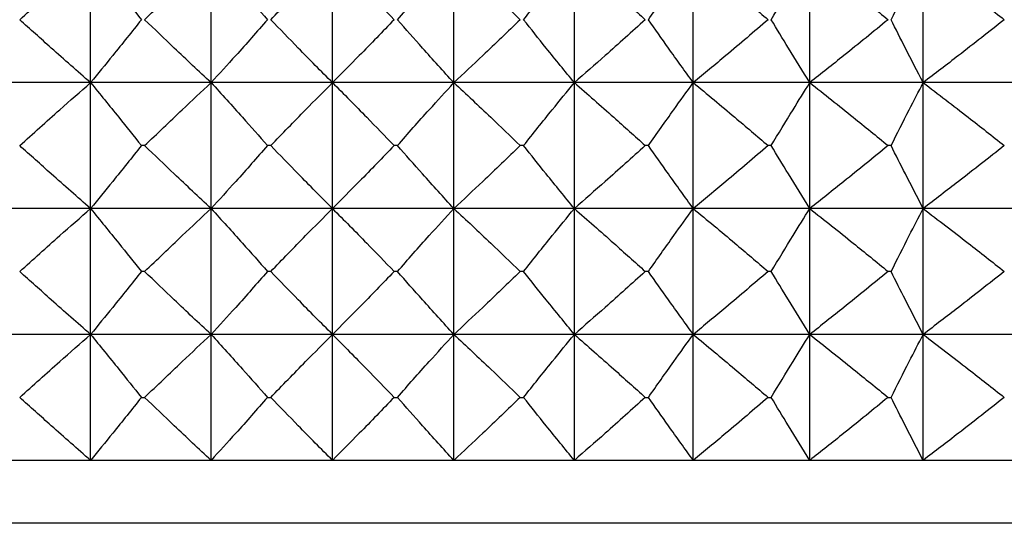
# Model space of a CAD drawing. Header units: millimetres. Extents: x 0 to 210, y 0 to 297.
# Tile 18 of 80: x 46.05 to 48.4, y 263.68 to 264.88. Entities that reach past the tile are written whole.
import ezdxf

# ---------------------------------------------------------------- set-up
doc = ezdxf.new("R2010")
doc.units = ezdxf.units.MM

msp = doc.modelspace()

# ---------------------------------------------------------------- linework, layer by layer
at = {"color": 7, "linetype": 'Continuous', "lineweight": 25}
for p, q in [((46.2239, 264.7273), (46.2239, 265.0273)), ((46.5113, 264.7273), (46.5113, 265.0273)), ((46.8007, 264.7273), (46.8007, 265.0273)), ((47.0901, 264.7273), (47.0901, 265.0273)), ((47.3775, 264.7273), (47.3775, 265.0273)), ((47.6611, 264.7273), (47.6611, 265.0273)), ((47.9389, 264.7273), (47.9389, 265.0273)), ((48.2092, 264.7273), (48.2092, 265.0273)), ((46.2239, 264.7273), (45.9403, 264.7273)), ((46.5113, 264.7273), (46.2239, 264.7273)), ((46.2239, 264.4273), (46.2239, 264.7273)), ((46.8007, 264.7273), (46.5113, 264.7273)), ((46.5113, 264.4273), (46.5113, 264.7273)), ((47.0901, 264.7273), (46.8007, 264.7273)), ((46.8007, 264.4273), (46.8007, 264.7273)), ((47.0901, 264.4273), (47.0901, 264.7273)), ((47.3775, 264.7273), (47.0901, 264.7273)), ((47.3775, 264.4273), (47.3775, 264.7273)), ((47.6611, 264.7273), (47.3775, 264.7273)), ((47.6611, 264.4273), (47.6611, 264.7273)), ((47.9389, 264.7273), (47.6611, 264.7273)), ((47.9389, 264.4273), (47.9389, 264.7273)), ((48.2092, 264.7273), (47.9389, 264.7273)), ((48.2092, 264.4273), (48.2092, 264.7273)), ((48.4702, 264.7273), (48.2092, 264.7273)), ((46.3528, 264.5773), (46.3451, 264.5773)), ((46.6536, 264.5773), (46.6459, 264.5773)), ((46.9555, 264.5773), (46.9478, 264.5773)), ((47.2563, 264.5773), (47.2486, 264.5773)), ((47.554, 264.5773), (47.5465, 264.5773)), ((47.8468, 264.5773), (47.8394, 264.5773)), ((48.1326, 264.5773), (48.1254, 264.5773)), ((46.2239, 264.4273), (45.9403, 264.4273)), ((46.5113, 264.4273), (46.2239, 264.4273)), ((46.2239, 264.1273), (46.2239, 264.4273)), ((46.8007, 264.4273), (46.5113, 264.4273)), ((46.5113, 264.1273), (46.5113, 264.4273)), ((46.8007, 264.1273), (46.8007, 264.4273)), ((47.0901, 264.4273), (46.8007, 264.4273)), ((47.0901, 264.1273), (47.0901, 264.4273)), ((47.3775, 264.4273), (47.0901, 264.4273)), ((47.3775, 264.1273), (47.3775, 264.4273)), ((47.6611, 264.4273), (47.3775, 264.4273)), ((47.6611, 264.1273), (47.6611, 264.4273)), ((47.9389, 264.4273), (47.6611, 264.4273)), ((47.9389, 264.1273), (47.9389, 264.4273)), ((48.2092, 264.4273), (47.9389, 264.4273)), ((48.2092, 264.1273), (48.2092, 264.4273)), ((48.4702, 264.4273), (48.2092, 264.4273)), ((46.3528, 264.2773), (46.3451, 264.2773)), ((46.6536, 264.2773), (46.6459, 264.2773)), ((46.9555, 264.2773), (46.9478, 264.2773)), ((47.2563, 264.2773), (47.2486, 264.2773)), ((47.554, 264.2773), (47.5465, 264.2773)), ((47.8468, 264.2773), (47.8394, 264.2773)), ((48.1326, 264.2773), (48.1254, 264.2773)), ((46.2239, 264.1273), (45.9403, 264.1273)), ((46.5113, 264.1273), (46.2239, 264.1273)), ((46.2239, 263.8273), (46.2239, 264.1273)), ((46.8007, 264.1273), (46.5113, 264.1273)), ((46.5113, 263.8273), (46.5113, 264.1273)), ((46.8007, 263.8273), (46.8007, 264.1273)), ((47.0901, 264.1273), (46.8007, 264.1273)), ((47.0901, 263.8273), (47.0901, 264.1273)), ((47.3775, 264.1273), (47.0901, 264.1273)), ((47.3775, 263.8273), (47.3775, 264.1273)), ((47.6611, 264.1273), (47.3775, 264.1273)), ((47.6611, 263.8273), (47.6611, 264.1273)), ((47.9389, 264.1273), (47.6611, 264.1273)), ((47.9389, 263.8273), (47.9389, 264.1273)), ((48.2092, 264.1273), (47.9389, 264.1273)), ((48.2092, 263.8273), (48.2092, 264.1273)), ((48.4702, 264.1273), (48.2092, 264.1273)), ((46.3451, 263.9773), (46.3528, 263.9773)), ((46.6459, 263.9773), (46.6536, 263.9773)), ((46.9478, 263.9773), (46.9555, 263.9773)), ((47.2486, 263.9773), (47.2563, 263.9773)), ((47.5465, 263.9773), (47.554, 263.9773)), ((47.8394, 263.9773), (47.8468, 263.9773)), ((48.1254, 263.9773), (48.1326, 263.9773)), ((46.2239, 263.8273), (45.9403, 263.8273)), ((46.5113, 263.8273), (46.2239, 263.8273)), ((46.8007, 263.8273), (46.5113, 263.8273)), ((47.0901, 263.8273), (46.8007, 263.8273)), ((47.3775, 263.8273), (47.0901, 263.8273)), ((47.6611, 263.8273), (47.3775, 263.8273)), ((47.9389, 263.8273), (47.6611, 263.8273)), ((48.2092, 263.8273), (47.9389, 263.8273)), ((48.4702, 263.8273), (48.2092, 263.8273)), ((50.5007, 263.6773), (43.1007, 263.6773))]:
    msp.add_line(p, q, dxfattribs=at)
for points, knots in [([(46.0549, 264.8773), (46.0866, 264.9059), (46.1426, 264.9563), (46.1994, 265.0058), (46.2239, 265.0273)], [0, 0, 0, 0, 0.567154, 1, 1, 1, 1]), ([(46.2239, 265.0273), (46.2464, 264.9999), (46.2871, 264.9501), (46.3272, 264.8998), (46.3451, 264.8773)], [0, 0, 0, 0, 0.55206, 1, 1, 1, 1]), ([(46.3528, 264.8773), (46.3826, 264.9059), (46.4351, 264.9562), (46.4883, 265.0058), (46.5113, 265.0273)], [0, 0, 0, 0, 0.567303, 1, 1, 1, 1]), ([(46.5113, 265.0273), (46.5363, 264.9999), (46.5815, 264.9502), (46.626, 264.8998), (46.6459, 264.8773)], [0, 0, 0, 0, 0.552298, 1, 1, 1, 1]), ([(46.6536, 264.8773), (46.6812, 264.9059), (46.7299, 264.9562), (46.7793, 265.0058), (46.8007, 265.0273)], [0, 0, 0, 0, 0.567479, 1, 1, 1, 1]), ([(46.8007, 265.0273), (46.828, 264.9999), (46.8773, 264.9502), (46.926, 264.8998), (46.9478, 264.8773)], [0, 0, 0, 0, 0.552504, 1, 1, 1, 1]), ([(46.9555, 264.8773), (46.9807, 264.9059), (47.0253, 264.9562), (47.0705, 265.0058), (47.0901, 265.0273)], [0, 0, 0, 0, 0.5676867, 1, 1, 1, 1]), ([(47.0901, 265.0273), (47.1195, 264.9999), (47.1727, 264.9502), (47.2251, 264.8998), (47.2486, 264.8773)], [0, 0, 0, 0, 0.5526797, 1, 1, 1, 1]), ([(47.2563, 264.8773), (47.279, 264.9059), (47.3191, 264.9561), (47.3599, 265.0058), (47.3775, 265.0273)], [0, 0, 0, 0, 0.567926, 1, 1, 1, 1]), ([(47.3775, 265.0273), (47.4088, 264.9999), (47.4655, 264.9503), (47.5215, 264.8998), (47.5465, 264.8773)], [0, 0, 0, 0, 0.552828, 1, 1, 1, 1]), ([(47.554, 264.8773), (47.5741, 264.9058), (47.6095, 264.9561), (47.6455, 265.0058), (47.6611, 265.0273)], [0, 0, 0, 0, 0.568197, 1, 1, 1, 1]), ([(47.6611, 265.0273), (47.6941, 264.9999), (47.7539, 264.9503), (47.813, 264.8998), (47.8394, 264.8773)], [0, 0, 0, 0, 0.5529505, 1, 1, 1, 1]), ([(47.8468, 264.8773), (47.8641, 264.9058), (47.8945, 264.956), (47.9255, 265.0058), (47.9389, 265.0273)], [0, 0, 0, 0, 0.568495, 1, 1, 1, 1]), ([(47.9389, 265.0273), (47.9735, 264.9999), (48.036, 264.9503), (48.0978, 264.8998), (48.1254, 264.8773)], [0, 0, 0, 0, 0.553051, 1, 1, 1, 1]), ([(48.1326, 264.8773), (48.147, 264.9058), (48.1722, 264.956), (48.1981, 265.0058), (48.2092, 265.0273)], [0, 0, 0, 0, 0.568809, 1, 1, 1, 1]), ([(48.2092, 265.0273), (48.2451, 264.9999), (48.3099, 264.9503), (48.374, 264.8998), (48.4026, 264.8773)], [0, 0, 0, 0, 0.553131, 1, 1, 1, 1]), ([(46.2239, 264.7273), (46.1926, 264.7547), (46.1359, 264.8043), (46.0799, 264.8548), (46.0549, 264.8773)], [0, 0, 0, 0, 0.552808, 1, 1, 1, 1]), ([(46.3451, 264.8773), (46.3224, 264.8488), (46.2823, 264.7985), (46.2415, 264.7488), (46.2239, 264.7273)], [0, 0, 0, 0, 0.5679, 1, 1, 1, 1]), ([(46.5113, 264.7273), (46.4819, 264.7547), (46.4287, 264.8044), (46.3762, 264.8548), (46.3528, 264.8773)], [0, 0, 0, 0, 0.552659, 1, 1, 1, 1]), ([(46.6459, 264.8773), (46.6207, 264.8487), (46.5761, 264.7984), (46.5309, 264.7488), (46.5113, 264.7273)], [0, 0, 0, 0, 0.567663, 1, 1, 1, 1]), ([(46.8007, 264.7273), (46.7734, 264.7547), (46.724, 264.8044), (46.6754, 264.8548), (46.6536, 264.8773)], [0, 0, 0, 0, 0.552481, 1, 1, 1, 1]), ([(46.9478, 264.8773), (46.9201, 264.8487), (46.8715, 264.7984), (46.8221, 264.7488), (46.8007, 264.7273)], [0, 0, 0, 0, 0.567457, 1, 1, 1, 1]), ([(47.0901, 264.7273), (47.0651, 264.7547), (47.0199, 264.8044), (46.9754, 264.8548), (46.9555, 264.8773)], [0, 0, 0, 0, 0.552273, 1, 1, 1, 1]), ([(47.2486, 264.8773), (47.2188, 264.8487), (47.1663, 264.7984), (47.1131, 264.7488), (47.0901, 264.7273)], [0, 0, 0, 0, 0.567283, 1, 1, 1, 1]), ([(47.3775, 264.7273), (47.355, 264.7548), (47.3142, 264.8045), (47.2742, 264.8548), (47.2563, 264.8773)], [0, 0, 0, 0, 0.552033, 1, 1, 1, 1]), ([(47.5465, 264.8773), (47.5147, 264.8487), (47.4587, 264.7983), (47.402, 264.7488), (47.3775, 264.7273)], [0, 0, 0, 0, 0.567135, 1, 1, 1, 1]), ([(47.6611, 264.7273), (47.6412, 264.7548), (47.6052, 264.8045), (47.5699, 264.8548), (47.554, 264.8773)], [0, 0, 0, 0, 0.551761, 1, 1, 1, 1]), ([(47.8394, 264.8773), (47.8059, 264.8487), (47.7468, 264.7983), (47.687, 264.7488), (47.6611, 264.7273)], [0, 0, 0, 0, 0.567013, 1, 1, 1, 1]), ([(47.9389, 264.7273), (47.9218, 264.7548), (47.8908, 264.8046), (47.8604, 264.8548), (47.8468, 264.8773)], [0, 0, 0, 0, 0.551461, 1, 1, 1, 1]), ([(48.1254, 264.8773), (48.0904, 264.8487), (48.0285, 264.7983), (47.966, 264.7488), (47.9389, 264.7273)], [0, 0, 0, 0, 0.5669132, 1, 1, 1, 1]), ([(48.2092, 264.7273), (48.195, 264.7548), (48.1692, 264.8046), (48.1439, 264.8548), (48.1326, 264.8773)], [0, 0, 0, 0, 0.551145, 1, 1, 1, 1]), ([(48.4026, 264.8773), (48.3662, 264.8487), (48.3021, 264.7983), (48.2373, 264.7488), (48.2092, 264.7273)], [0, 0, 0, 0, 0.566834, 1, 1, 1, 1]), ([(46.0549, 264.5773), (46.0866, 264.6059), (46.1426, 264.6563), (46.1994, 264.7058), (46.2239, 264.7273)], [0, 0, 0, 0, 0.567135, 1, 1, 1, 1]), ([(46.2239, 264.7273), (46.2464, 264.6999), (46.2871, 264.6501), (46.3272, 264.5998), (46.3451, 264.5773)], [0, 0, 0, 0, 0.552033, 1, 1, 1, 1]), ([(46.3528, 264.5773), (46.3826, 264.6059), (46.4351, 264.6562), (46.4883, 264.7058), (46.5113, 264.7273)], [0, 0, 0, 0, 0.567283, 1, 1, 1, 1]), ([(46.5113, 264.7273), (46.5363, 264.6999), (46.5815, 264.6502), (46.626, 264.5998), (46.6459, 264.5773)], [0, 0, 0, 0, 0.552273, 1, 1, 1, 1]), ([(46.6536, 264.5773), (46.6812, 264.6059), (46.7299, 264.6562), (46.7793, 264.7058), (46.8007, 264.7273)], [0, 0, 0, 0, 0.567457, 1, 1, 1, 1]), ([(46.8007, 264.7273), (46.828, 264.6999), (46.8773, 264.6502), (46.926, 264.5998), (46.9478, 264.5773)], [0, 0, 0, 0, 0.5524813, 1, 1, 1, 1]), ([(46.9555, 264.5773), (46.9807, 264.6059), (47.0253, 264.6562), (47.0705, 264.7058), (47.0901, 264.7273)], [0, 0, 0, 0, 0.567663, 1, 1, 1, 1]), ([(47.0901, 264.7273), (47.1195, 264.6999), (47.1727, 264.6502), (47.2251, 264.5999), (47.2486, 264.5773)], [0, 0, 0, 0, 0.552659, 1, 1, 1, 1]), ([(47.2563, 264.5773), (47.279, 264.6059), (47.3191, 264.6561), (47.3599, 264.7058), (47.3775, 264.7273)], [0, 0, 0, 0, 0.5679, 1, 1, 1, 1]), ([(47.3775, 264.7273), (47.4088, 264.6999), (47.4655, 264.6503), (47.5215, 264.5999), (47.5465, 264.5773)], [0, 0, 0, 0, 0.552808, 1, 1, 1, 1]), ([(47.554, 264.5773), (47.5741, 264.6058), (47.6095, 264.6561), (47.6455, 264.7058), (47.6611, 264.7273)], [0, 0, 0, 0, 0.568168, 1, 1, 1, 1]), ([(47.6611, 264.7273), (47.6941, 264.6999), (47.7539, 264.6503), (47.813, 264.5999), (47.8394, 264.5773)], [0, 0, 0, 0, 0.5529322, 1, 1, 1, 1]), ([(47.8468, 264.5773), (47.8641, 264.6058), (47.8945, 264.656), (47.9255, 264.7058), (47.9389, 264.7273)], [0, 0, 0, 0, 0.568464, 1, 1, 1, 1]), ([(47.9389, 264.7273), (47.9735, 264.6999), (48.036, 264.6503), (48.0978, 264.5999), (48.1254, 264.5773)], [0, 0, 0, 0, 0.553034, 1, 1, 1, 1]), ([(48.1326, 264.5773), (48.147, 264.6058), (48.1722, 264.656), (48.1981, 264.7058), (48.2092, 264.7273)], [0, 0, 0, 0, 0.568775, 1, 1, 1, 1]), ([(48.2092, 264.7273), (48.2451, 264.6999), (48.3099, 264.6503), (48.374, 264.5999), (48.4026, 264.5773)], [0, 0, 0, 0, 0.553114, 1, 1, 1, 1]), ([(46.2239, 264.4273), (46.1926, 264.4547), (46.1359, 264.5044), (46.0799, 264.5548), (46.0549, 264.5773)], [0, 0, 0, 0, 0.552828, 1, 1, 1, 1]), ([(46.3451, 264.5773), (46.3224, 264.5488), (46.2823, 264.4985), (46.2415, 264.4488), (46.2239, 264.4273)], [0, 0, 0, 0, 0.567926, 1, 1, 1, 1]), ([(46.5113, 264.4273), (46.4819, 264.4547), (46.4287, 264.5044), (46.3762, 264.5548), (46.3528, 264.5773)], [0, 0, 0, 0, 0.5526797, 1, 1, 1, 1]), ([(46.6459, 264.5773), (46.6207, 264.5487), (46.5761, 264.4984), (46.5309, 264.4488), (46.5113, 264.4273)], [0, 0, 0, 0, 0.5676867, 1, 1, 1, 1]), ([(46.8007, 264.4273), (46.7734, 264.4547), (46.724, 264.5044), (46.6754, 264.5548), (46.6536, 264.5773)], [0, 0, 0, 0, 0.552504, 1, 1, 1, 1]), ([(46.9478, 264.5773), (46.9201, 264.5487), (46.8715, 264.4984), (46.8221, 264.4488), (46.8007, 264.4273)], [0, 0, 0, 0, 0.567479, 1, 1, 1, 1]), ([(47.0901, 264.4273), (47.0651, 264.4547), (47.0199, 264.5044), (46.9754, 264.5548), (46.9555, 264.5773)], [0, 0, 0, 0, 0.552298, 1, 1, 1, 1]), ([(47.2486, 264.5773), (47.2188, 264.5487), (47.1663, 264.4984), (47.1131, 264.4488), (47.0901, 264.4273)], [0, 0, 0, 0, 0.567303, 1, 1, 1, 1]), ([(47.3775, 264.4273), (47.355, 264.4548), (47.3142, 264.5045), (47.2742, 264.5548), (47.2563, 264.5773)], [0, 0, 0, 0, 0.55206, 1, 1, 1, 1]), ([(47.5465, 264.5773), (47.5147, 264.5487), (47.4587, 264.4983), (47.402, 264.4488), (47.3775, 264.4273)], [0, 0, 0, 0, 0.567154, 1, 1, 1, 1]), ([(47.6611, 264.4273), (47.6412, 264.4548), (47.6052, 264.5045), (47.5699, 264.5548), (47.554, 264.5773)], [0, 0, 0, 0, 0.55179, 1, 1, 1, 1]), ([(47.8394, 264.5773), (47.8059, 264.5487), (47.7468, 264.4983), (47.687, 264.4488), (47.6611, 264.4273)], [0, 0, 0, 0, 0.567031, 1, 1, 1, 1]), ([(47.9389, 264.4273), (47.9218, 264.4548), (47.8908, 264.5046), (47.8604, 264.5548), (47.8468, 264.5773)], [0, 0, 0, 0, 0.551493, 1, 1, 1, 1]), ([(48.1254, 264.5773), (48.0904, 264.5487), (48.0285, 264.4983), (47.966, 264.4488), (47.9389, 264.4273)], [0, 0, 0, 0, 0.56693, 1, 1, 1, 1]), ([(48.2092, 264.4273), (48.195, 264.4548), (48.1692, 264.5046), (48.1439, 264.5548), (48.1326, 264.5773)], [0, 0, 0, 0, 0.551181, 1, 1, 1, 1]), ([(48.4026, 264.5773), (48.3662, 264.5487), (48.3021, 264.4983), (48.2373, 264.4488), (48.2092, 264.4273)], [0, 0, 0, 0, 0.56685, 1, 1, 1, 1]), ([(46.0549, 264.2773), (46.0866, 264.3059), (46.1426, 264.3563), (46.1994, 264.4058), (46.2239, 264.4273)], [0, 0, 0, 0, 0.567179, 1, 1, 1, 1]), ([(46.2239, 264.4273), (46.2464, 264.3998), (46.2871, 264.3501), (46.3272, 264.2998), (46.3451, 264.2773)], [0, 0, 0, 0, 0.552033, 1, 1, 1, 1]), ([(46.3528, 264.2773), (46.3826, 264.3059), (46.4351, 264.3562), (46.4883, 264.4058), (46.5113, 264.4273)], [0, 0, 0, 0, 0.567329, 1, 1, 1, 1]), ([(46.5113, 264.4273), (46.5363, 264.3999), (46.5815, 264.3502), (46.626, 264.2998), (46.6459, 264.2773)], [0, 0, 0, 0, 0.552273, 1, 1, 1, 1]), ([(46.6536, 264.2773), (46.6812, 264.3059), (46.7299, 264.3562), (46.7793, 264.4058), (46.8007, 264.4273)], [0, 0, 0, 0, 0.567508, 1, 1, 1, 1]), ([(46.8007, 264.4273), (46.828, 264.3999), (46.8773, 264.3502), (46.926, 264.2998), (46.9478, 264.2773)], [0, 0, 0, 0, 0.5524813, 1, 1, 1, 1]), ([(46.9555, 264.2773), (46.9807, 264.3059), (47.0252, 264.3562), (47.0705, 264.4058), (47.0901, 264.4273)], [0, 0, 0, 0, 0.5677177, 1, 1, 1, 1]), ([(47.0901, 264.4273), (47.1195, 264.3999), (47.1727, 264.3502), (47.2251, 264.2998), (47.2486, 264.2773)], [0, 0, 0, 0, 0.552659, 1, 1, 1, 1]), ([(47.2563, 264.2773), (47.279, 264.3059), (47.3191, 264.3561), (47.3599, 264.4058), (47.3775, 264.4273)], [0, 0, 0, 0, 0.56796, 1, 1, 1, 1]), ([(47.3775, 264.4273), (47.4088, 264.3999), (47.4655, 264.3503), (47.5215, 264.2998), (47.5465, 264.2773)], [0, 0, 0, 0, 0.552808, 1, 1, 1, 1]), ([(47.554, 264.2773), (47.5741, 264.3058), (47.6095, 264.3561), (47.6455, 264.4058), (47.6611, 264.4273)], [0, 0, 0, 0, 0.568234, 1, 1, 1, 1]), ([(47.6611, 264.4273), (47.6941, 264.3999), (47.7539, 264.3503), (47.813, 264.2999), (47.8394, 264.2773)], [0, 0, 0, 0, 0.5529322, 1, 1, 1, 1]), ([(47.8468, 264.2773), (47.8641, 264.3058), (47.8945, 264.356), (47.9255, 264.4058), (47.9389, 264.4273)], [0, 0, 0, 0, 0.568536, 1, 1, 1, 1]), ([(47.9389, 264.4273), (47.9735, 264.3999), (48.036, 264.3503), (48.0978, 264.2999), (48.1254, 264.2773)], [0, 0, 0, 0, 0.553034, 1, 1, 1, 1]), ([(48.1326, 264.2773), (48.147, 264.3058), (48.1722, 264.356), (48.1981, 264.4058), (48.2092, 264.4273)], [0, 0, 0, 0, 0.5688539, 1, 1, 1, 1]), ([(48.2092, 264.4273), (48.2451, 264.3999), (48.3099, 264.3503), (48.374, 264.2999), (48.4026, 264.2773)], [0, 0, 0, 0, 0.553114, 1, 1, 1, 1]), ([(46.2239, 264.1273), (46.1926, 264.1547), (46.1359, 264.2043), (46.0799, 264.2548), (46.0549, 264.2773)], [0, 0, 0, 0, 0.552808, 1, 1, 1, 1]), ([(46.3451, 264.2773), (46.3224, 264.2488), (46.2823, 264.1985), (46.2415, 264.1488), (46.2239, 264.1273)], [0, 0, 0, 0, 0.56796, 1, 1, 1, 1]), ([(46.5113, 264.1273), (46.4819, 264.1547), (46.4287, 264.2044), (46.3762, 264.2548), (46.3528, 264.2773)], [0, 0, 0, 0, 0.552659, 1, 1, 1, 1]), ([(46.6459, 264.2773), (46.6207, 264.2487), (46.5761, 264.1984), (46.5309, 264.1488), (46.5113, 264.1273)], [0, 0, 0, 0, 0.5677177, 1, 1, 1, 1]), ([(46.8007, 264.1273), (46.7734, 264.1547), (46.724, 264.2044), (46.6754, 264.2548), (46.6536, 264.2773)], [0, 0, 0, 0, 0.552481, 1, 1, 1, 1]), ([(46.9478, 264.2773), (46.9201, 264.2487), (46.8715, 264.1984), (46.8221, 264.1488), (46.8007, 264.1273)], [0, 0, 0, 0, 0.567508, 1, 1, 1, 1]), ([(47.0901, 264.1273), (47.0651, 264.1548), (47.0199, 264.2044), (46.9754, 264.2548), (46.9555, 264.2773)], [0, 0, 0, 0, 0.552273, 1, 1, 1, 1]), ([(47.2486, 264.2773), (47.2188, 264.2487), (47.1663, 264.1984), (47.1131, 264.1488), (47.0901, 264.1273)], [0, 0, 0, 0, 0.567329, 1, 1, 1, 1]), ([(47.3775, 264.1273), (47.355, 264.1548), (47.3142, 264.2045), (47.2742, 264.2548), (47.2563, 264.2773)], [0, 0, 0, 0, 0.552033, 1, 1, 1, 1]), ([(47.5465, 264.2773), (47.5147, 264.2487), (47.4587, 264.1983), (47.402, 264.1488), (47.3775, 264.1273)], [0, 0, 0, 0, 0.567179, 1, 1, 1, 1]), ([(47.6611, 264.1273), (47.6412, 264.1548), (47.6052, 264.2045), (47.5699, 264.2548), (47.554, 264.2773)], [0, 0, 0, 0, 0.551761, 1, 1, 1, 1]), ([(47.8394, 264.2773), (47.8059, 264.2487), (47.7468, 264.1983), (47.687, 264.1488), (47.6611, 264.1273)], [0, 0, 0, 0, 0.567054, 1, 1, 1, 1]), ([(47.9389, 264.1273), (47.9218, 264.1548), (47.8908, 264.2046), (47.8604, 264.2548), (47.8468, 264.2773)], [0, 0, 0, 0, 0.551461, 1, 1, 1, 1]), ([(48.1254, 264.2773), (48.0904, 264.2487), (48.0285, 264.1983), (47.966, 264.1488), (47.9389, 264.1273)], [0, 0, 0, 0, 0.5669522, 1, 1, 1, 1]), ([(48.2092, 264.1273), (48.195, 264.1548), (48.1692, 264.2046), (48.1439, 264.2548), (48.1326, 264.2773)], [0, 0, 0, 0, 0.551145, 1, 1, 1, 1]), ([(48.4026, 264.2773), (48.3662, 264.2487), (48.3021, 264.1983), (48.2373, 264.1488), (48.2092, 264.1273)], [0, 0, 0, 0, 0.566871, 1, 1, 1, 1]), ([(46.0549, 263.9773), (46.0866, 264.0059), (46.1426, 264.0563), (46.1994, 264.1058), (46.2239, 264.1273)], [0, 0, 0, 0, 0.567154, 1, 1, 1, 1]), ([(46.2239, 264.1273), (46.2464, 264.0999), (46.2871, 264.0501), (46.3272, 263.9998), (46.3451, 263.9773)], [0, 0, 0, 0, 0.55206, 1, 1, 1, 1]), ([(46.3528, 263.9773), (46.3826, 264.0059), (46.4351, 264.0562), (46.4883, 264.1058), (46.5113, 264.1273)], [0, 0, 0, 0, 0.567303, 1, 1, 1, 1]), ([(46.5113, 264.1273), (46.5363, 264.0999), (46.5815, 264.0502), (46.626, 263.9998), (46.6459, 263.9773)], [0, 0, 0, 0, 0.552298, 1, 1, 1, 1]), ([(46.6536, 263.9773), (46.6812, 264.0059), (46.7299, 264.0562), (46.7793, 264.1058), (46.8007, 264.1273)], [0, 0, 0, 0, 0.567479, 1, 1, 1, 1]), ([(46.8007, 264.1273), (46.828, 264.0999), (46.8773, 264.0502), (46.926, 263.9998), (46.9478, 263.9773)], [0, 0, 0, 0, 0.552504, 1, 1, 1, 1]), ([(46.9555, 263.9773), (46.9807, 264.0059), (47.0253, 264.0562), (47.0705, 264.1058), (47.0901, 264.1273)], [0, 0, 0, 0, 0.5676867, 1, 1, 1, 1]), ([(47.0901, 264.1273), (47.1195, 264.0999), (47.1727, 264.0502), (47.2251, 263.9998), (47.2486, 263.9773)], [0, 0, 0, 0, 0.5526797, 1, 1, 1, 1]), ([(47.2563, 263.9773), (47.279, 264.0059), (47.3191, 264.0561), (47.3599, 264.1058), (47.3775, 264.1273)], [0, 0, 0, 0, 0.567926, 1, 1, 1, 1]), ([(47.3775, 264.1273), (47.4088, 264.0999), (47.4655, 264.0503), (47.5215, 263.9998), (47.5465, 263.9773)], [0, 0, 0, 0, 0.552828, 1, 1, 1, 1]), ([(47.554, 263.9773), (47.5741, 264.0058), (47.6095, 264.0561), (47.6455, 264.1058), (47.6611, 264.1273)], [0, 0, 0, 0, 0.568197, 1, 1, 1, 1]), ([(47.6611, 264.1273), (47.6941, 264.0999), (47.7539, 264.0503), (47.813, 263.9998), (47.8394, 263.9773)], [0, 0, 0, 0, 0.5529505, 1, 1, 1, 1]), ([(47.8468, 263.9773), (47.8641, 264.0058), (47.8945, 264.056), (47.9255, 264.1058), (47.9389, 264.1273)], [0, 0, 0, 0, 0.568495, 1, 1, 1, 1]), ([(47.9389, 264.1273), (47.9735, 264.0999), (48.036, 264.0503), (48.0978, 263.9998), (48.1254, 263.9773)], [0, 0, 0, 0, 0.553051, 1, 1, 1, 1]), ([(48.1326, 263.9773), (48.147, 264.0058), (48.1722, 264.056), (48.1981, 264.1058), (48.2092, 264.1273)], [0, 0, 0, 0, 0.568809, 1, 1, 1, 1]), ([(48.2092, 264.1273), (48.2451, 264.0999), (48.3099, 264.0503), (48.374, 263.9998), (48.4026, 263.9773)], [0, 0, 0, 0, 0.553131, 1, 1, 1, 1]), ([(46.2239, 263.8273), (46.1926, 263.8547), (46.1359, 263.9043), (46.0799, 263.9548), (46.0549, 263.9773)], [0, 0, 0, 0, 0.552808, 1, 1, 1, 1]), ([(46.3451, 263.9773), (46.3224, 263.9488), (46.2823, 263.8985), (46.2415, 263.8488), (46.2239, 263.8273)], [0, 0, 0, 0, 0.5679, 1, 1, 1, 1]), ([(46.5113, 263.8273), (46.4819, 263.8547), (46.4287, 263.9044), (46.3762, 263.9548), (46.3528, 263.9773)], [0, 0, 0, 0, 0.552659, 1, 1, 1, 1]), ([(46.6459, 263.9773), (46.6207, 263.9487), (46.5761, 263.8984), (46.5309, 263.8488), (46.5113, 263.8273)], [0, 0, 0, 0, 0.567663, 1, 1, 1, 1]), ([(46.8007, 263.8273), (46.7734, 263.8547), (46.724, 263.9044), (46.6754, 263.9548), (46.6536, 263.9773)], [0, 0, 0, 0, 0.552481, 1, 1, 1, 1]), ([(46.9478, 263.9773), (46.9201, 263.9487), (46.8715, 263.8984), (46.8221, 263.8488), (46.8007, 263.8273)], [0, 0, 0, 0, 0.567457, 1, 1, 1, 1]), ([(47.0901, 263.8273), (47.0651, 263.8547), (47.0199, 263.9044), (46.9754, 263.9548), (46.9555, 263.9773)], [0, 0, 0, 0, 0.552273, 1, 1, 1, 1]), ([(47.2486, 263.9773), (47.2188, 263.9487), (47.1663, 263.8984), (47.1131, 263.8488), (47.0901, 263.8273)], [0, 0, 0, 0, 0.567283, 1, 1, 1, 1]), ([(47.3775, 263.8273), (47.355, 263.8548), (47.3142, 263.9045), (47.2742, 263.9548), (47.2563, 263.9773)], [0, 0, 0, 0, 0.552033, 1, 1, 1, 1]), ([(47.5465, 263.9773), (47.5147, 263.9487), (47.4587, 263.8983), (47.402, 263.8488), (47.3775, 263.8273)], [0, 0, 0, 0, 0.567135, 1, 1, 1, 1]), ([(47.6611, 263.8273), (47.6412, 263.8548), (47.6052, 263.9045), (47.5699, 263.9548), (47.554, 263.9773)], [0, 0, 0, 0, 0.551761, 1, 1, 1, 1]), ([(47.8394, 263.9773), (47.8059, 263.9487), (47.7468, 263.8983), (47.687, 263.8488), (47.6611, 263.8273)], [0, 0, 0, 0, 0.567013, 1, 1, 1, 1]), ([(47.9389, 263.8273), (47.9218, 263.8548), (47.8908, 263.9046), (47.8604, 263.9548), (47.8468, 263.9773)], [0, 0, 0, 0, 0.551461, 1, 1, 1, 1]), ([(48.1254, 263.9773), (48.0904, 263.9487), (48.0285, 263.8983), (47.966, 263.8488), (47.9389, 263.8273)], [0, 0, 0, 0, 0.5669132, 1, 1, 1, 1]), ([(48.2092, 263.8273), (48.195, 263.8548), (48.1692, 263.9046), (48.1439, 263.9548), (48.1326, 263.9773)], [0, 0, 0, 0, 0.551145, 1, 1, 1, 1]), ([(48.4026, 263.9773), (48.3662, 263.9487), (48.3021, 263.8983), (48.2373, 263.8488), (48.2092, 263.8273)], [0, 0, 0, 0, 0.566834, 1, 1, 1, 1])]:
    msp.add_open_spline(points, degree=3, knots=knots, dxfattribs=at)

doc.saveas('drawing.dxf')
